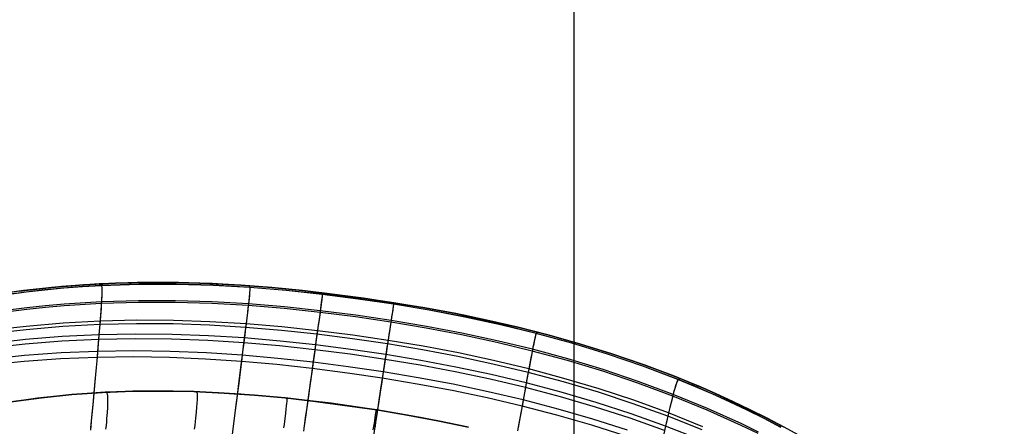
# Model space of a CAD drawing. Header units: millimetres. Extents: x -58 to 58, y -58 to 58.
# Tile 35 of 74: x -15 to 12, y -35 to -24. Entities that reach past the tile are written whole.
import ezdxf

# ---------------------------------------------------------------- set-up
doc = ezdxf.new("R2010")
doc.units = ezdxf.units.MM
doc.header["$MEASUREMENT"] = 0
doc.layers.add('Predefinito', color=5, linetype='Continuous')

msp = doc.modelspace()

# ---------------------------------------------------------------- linework, layer by layer
at = {"layer": 'Predefinito', "color": 9}
for points in [[(0, -57.5), (0, 57.5)], [(0, -54.5), (0, 54.5)], [(-15.336, -31.31), (-14.447, -31.209), (-13.562, -31.136), (-12.682, -31.091), (-11.807, -31.071), (-10.937, -31.076), (-10.072, -31.102), (-9.211, -31.149), (-8.356, -31.214), (-7.506, -31.297), (-5.818, -31.507), (-4.127, -31.773), (-3.274, -31.932), (-2.417, -32.109), (-1.556, -32.307), (-0.693, -32.527), (0.173, -32.772), (1.04, -33.041), (1.907, -33.339), (2.774, -33.665), (3.639, -34.023), (4.502, -34.412), (5.362, -34.835), (5.79, -35.059)], [(-2.918, -35.071), (-3.764, -34.893), (-4.61, -34.735), (-5.456, -34.593), (-7.146, -34.358), (-7.989, -34.263), (-8.832, -34.185), (-9.674, -34.126), (-10.516, -34.087), (-11.357, -34.071), (-12.199, -34.078), (-13.04, -34.11), (-13.882, -34.169), (-14.724, -34.256), (-15.146, -34.311), (-15.567, -34.374)], [(-15.567, -34.374), (-15.146, -34.311), (-14.724, -34.256), (-13.882, -34.169), (-13.04, -34.11), (-12.199, -34.078), (-11.357, -34.071), (-10.516, -34.087), (-9.674, -34.126), (-8.832, -34.185), (-7.989, -34.263), (-7.146, -34.358), (-5.456, -34.593), (-4.61, -34.735), (-3.764, -34.893), (-2.918, -35.071)], [(-3.017, -35.049), (-4.243, -34.801), (-5.476, -34.59), (-6.715, -34.411), (-7.96, -34.266), (-9.209, -34.156), (-9.834, -34.117), (-10.46, -34.089), (-11.087, -34.074), (-11.713, -34.071), (-12.339, -34.081), (-12.965, -34.106), (-13.589, -34.145), (-14.212, -34.2), (-14.834, -34.27), (-15.453, -34.356)]]:
    msp.add_lwpolyline(points, dxfattribs=at)
at = {"layer": 'Predefinito', "color": 9, "extrusion": (-5.19446e-07, 6.47318e-08, 1)}
msp.add_lwpolyline([(11.895, -39.512), (11.411, -39.057), (10.923, -38.619), (10.43, -38.197), (9.933, -37.791), (9.432, -37.4), (8.928, -37.025), (8.419, -36.665), (7.908, -36.319), (7.488, -36.048), (7.066, -35.787), (6.642, -35.535), (6.217, -35.293), (5.79, -35.059), (5.362, -34.835), (4.503, -34.412), (3.64, -34.023), (2.774, -33.665), (1.907, -33.339), (1.04, -33.042), (0.173, -32.772), (-0.692, -32.527), (-1.556, -32.307), (-2.416, -32.109), (-3.274, -31.932), (-4.127, -31.773), (-5.818, -31.507), (-7.506, -31.297), (-8.356, -31.214), (-9.211, -31.149), (-10.071, -31.102), (-10.937, -31.076), (-11.807, -31.071), (-12.682, -31.091), (-13.562, -31.136), (-14.447, -31.209), (-15.336, -31.31), (-16.229, -31.442), (-17.125, -31.606), (-17.575, -31.7), (-18.024, -31.803), (-18.475, -31.915), (-18.926, -32.036), (-19.378, -32.166), (-19.83, -32.305), (-20.531, -32.54), (-21.233, -32.797), (-21.935, -33.079), (-22.637, -33.385), (-23.339, -33.716), (-24.04, -34.071), (-24.741, -34.452), (-25.441, -34.859)], dxfattribs=at)
at = {"layer": 'Predefinito', "color": 9, "extrusion": (1, 0, 0)}
for points in [[(-31.091, 60), (-31.091, 320)], [(-31.149, 60), (-31.149, 320)], [(-31.507, 60), (-31.507, 320)], [(-33.041, 60), (-33.041, 320)], [(-34.468, 60), (-34.468, 320)]]:
    msp.add_lwpolyline(points, dxfattribs=at)
at = {"layer": 'Predefinito', "color": 9}
for points in [[(5.809, -35.069, 59.999), (5.341, -34.824, 59.999), (4.868, -34.587, 59.999), (4.392, -34.36, 59.999), (3.912, -34.142, 59.999), (3.429, -33.932, 59.999), (2.943, -33.732, 59.999), (1.964, -33.359, 59.999), (0.978, -33.021, 59.999), (-0.014, -32.717, 59.999), (-1.009, -32.444, 60), (-2.006, -32.201, 60), (-3.001, -31.987, 60), (-3.995, -31.797, 60), (-4.984, -31.631, 60), (-5.974, -31.484, 60), (-6.971, -31.357, 60), (-7.974, -31.249, 60), (-8.986, -31.164, 60), (-10.01, -31.105, 59.999), (-11.042, -31.074, 59.999), (-12.082, -31.075, 59.999), (-13.127, -31.11, 59.999), (-13.651, -31.142, 59.999), (-14.176, -31.183, 59.999), (-14.701, -31.235, 59.999), (-15.226, -31.296, 59.999), (-15.751, -31.367, 59.998)], [(5.722, -35.071, 324.866), (5.255, -34.828, 324.879), (4.785, -34.595, 324.892), (4.312, -34.371, 324.905), (3.835, -34.156, 324.916), (3.355, -33.949, 324.927), (2.873, -33.752, 324.937), (1.901, -33.384, 324.955), (0.922, -33.049, 324.97), (-0.061, -32.748, 324.983), (-1.048, -32.478, 324.993), (-2.036, -32.237, 325.001), (-3.024, -32.024, 325.006), (-4.009, -31.836, 325.01), (-4.991, -31.671, 325.011), (-5.974, -31.525, 325.01), (-6.963, -31.399, 325.007), (-7.958, -31.293, 325.002), (-8.962, -31.21, 324.995), (-9.977, -31.151, 324.986), (-11.001, -31.121, 324.974), (-12.032, -31.122, 324.96), (-13.069, -31.157, 324.943), (-13.589, -31.187, 324.934), (-14.11, -31.228, 324.924), (-14.631, -31.278, 324.913), (-15.153, -31.337, 324.901), (-15.675, -31.407, 324.889)], [(5.72, -35.075, 54.999), (5.254, -34.833, 54.985), (4.784, -34.599, 54.971), (4.311, -34.375, 54.959), (3.834, -34.16, 54.947), (3.354, -33.954, 54.936), (2.872, -33.756, 54.925), (1.9, -33.388, 54.907), (0.922, -33.054, 54.891), (-0.062, -32.753, 54.878), (-1.049, -32.482, 54.867), (-2.037, -32.241, 54.859), (-3.024, -32.028, 54.853), (-4.009, -31.84, 54.85), (-4.991, -31.675, 54.849), (-5.974, -31.53, 54.85), (-6.962, -31.404, 54.853), (-7.958, -31.298, 54.858), (-8.962, -31.215, 54.865), (-9.977, -31.156, 54.875), (-11, -31.126, 54.887), (-12.031, -31.127, 54.901), (-13.068, -31.161, 54.919), (-13.588, -31.192, 54.929), (-14.109, -31.232, 54.939), (-14.63, -31.282, 54.95), (-15.152, -31.342, 54.962), (-15.673, -31.412, 54.975)], [(-13.127, -31.11, 320.001), (-13.069, -31.157, 324.943), (-13.061, -31.212, 326.222), (-13.058, -31.3, 327.513), (-13.06, -31.428, 328.813), (-13.063, -31.51, 329.465), (-13.068, -31.606, 330.118), (-13.074, -31.715, 330.773), (-13.083, -31.84, 331.427), (-13.093, -31.981, 332.081), (-13.105, -32.14, 332.735), (-13.119, -32.318, 333.387), (-13.136, -32.517, 334.038), (-13.154, -32.736, 334.685), (-13.175, -32.976, 335.326), (-13.198, -33.234, 335.957), (-13.222, -33.511, 336.578), (-13.249, -33.806, 337.189), (-13.277, -34.118, 337.791), (-13.308, -34.446, 338.382), (-13.34, -34.79, 338.963), (-13.373, -35.15, 339.534)], [(-13.127, -31.11, 59.999), (-13.093, -31.113, 57.502), (-13.068, -31.161, 54.919), (-13.061, -31.222, 53.603), (-13.058, -31.318, 52.276), (-13.059, -31.382, 51.609), (-13.061, -31.458, 50.94), (-13.065, -31.547, 50.269), (-13.071, -31.651, 49.598), (-13.078, -31.77, 48.926), (-13.087, -31.907, 48.254), (-13.099, -32.061, 47.582), (-13.112, -32.234, 46.911), (-13.128, -32.429, 46.242), (-13.146, -32.645, 45.575), (-13.167, -32.883, 44.914), (-13.189, -33.142, 44.263), (-13.214, -33.42, 43.621), (-13.241, -33.717, 42.99), (-13.27, -34.032, 42.37), (-13.3, -34.365, 41.76), (-13.333, -34.715, 41.16), (-13.367, -35.082, 40.572)], [(-8.987, -31.164, 320), (-8.962, -31.21, 324.995), (-8.964, -31.265, 326.29), (-8.97, -31.354, 327.598), (-8.983, -31.484, 328.915), (-8.992, -31.568, 329.576), (-9.003, -31.665, 330.238), (-9.016, -31.777, 330.901), (-9.031, -31.906, 331.565), (-9.049, -32.052, 332.228), (-9.069, -32.216, 332.891), (-9.091, -32.4, 333.553), (-9.117, -32.606, 334.212), (-9.145, -32.833, 334.868), (-9.176, -33.082, 335.517), (-9.21, -33.351, 336.156), (-9.246, -33.639, 336.784), (-9.285, -33.945, 337.402), (-9.326, -34.27, 338.009), (-9.369, -34.612, 338.605), (-9.414, -34.97, 339.191), (-9.462, -35.344, 339.765)], [(-8.986, -31.164, 60), (-8.962, -31.215, 54.865), (-8.964, -31.275, 53.533), (-8.972, -31.372, 52.189), (-8.978, -31.437, 51.513), (-8.986, -31.514, 50.835), (-8.996, -31.606, 50.155), (-9.008, -31.712, 49.474), (-9.022, -31.835, 48.793), (-9.039, -31.975, 48.111), (-9.058, -32.134, 47.43), (-9.08, -32.313, 46.75), (-9.105, -32.515, 46.072), (-9.133, -32.739, 45.396), (-9.164, -32.986, 44.726), (-9.198, -33.255, 44.066), (-9.234, -33.544, 43.418), (-9.273, -33.853, 42.78), (-9.314, -34.181, 42.153), (-9.358, -34.528, 41.538), (-9.404, -34.892, 40.934), (-9.452, -35.273, 40.342)], [(5.101, -35.208, 329.978), (4.634, -34.982, 330.007), (3.691, -34.557, 330.06), (2.737, -34.165, 330.107), (1.774, -33.807, 330.147), (0.804, -33.48, 330.182), (-0.17, -33.185, 330.211), (-1.148, -32.919, 330.234), (-2.128, -32.682, 330.252), (-3.107, -32.471, 330.265), (-4.085, -32.285, 330.272), (-5.06, -32.121, 330.275), (-6.036, -31.977, 330.273), (-7.018, -31.852, 330.266), (-8.007, -31.748, 330.254), (-9.003, -31.665, 330.238), (-10.008, -31.607, 330.217), (-11.022, -31.576, 330.19), (-12.042, -31.575, 330.157), (-13.068, -31.606, 330.118), (-14.097, -31.671, 330.074), (-14.613, -31.716, 330.049), (-15.128, -31.772, 330.023), (-15.644, -31.836, 329.995)], [(-6.971, -31.357, 320), (-6.963, -31.399, 325.007), (-6.968, -31.453, 326.306), (-6.978, -31.541, 327.617), (-6.994, -31.671, 328.938), (-7.005, -31.755, 329.601), (-7.018, -31.852, 330.266), (-7.034, -31.964, 330.931), (-7.051, -32.093, 331.597), (-7.072, -32.239, 332.263), (-7.094, -32.404, 332.928), (-7.12, -32.59, 333.591), (-7.149, -32.796, 334.253), (-7.181, -33.025, 334.912), (-7.216, -33.275, 335.562), (-7.254, -33.546, 336.203), (-7.294, -33.836, 336.833), (-7.337, -34.144, 337.452), (-7.383, -34.471, 338.061), (-7.431, -34.815, 338.658), (-7.482, -35.176, 339.245)], [(-6.971, -31.357, 60), (-6.962, -31.404, 54.853), (-6.968, -31.463, 53.517), (-6.98, -31.559, 52.169), (-6.988, -31.624, 51.49), (-6.998, -31.701, 50.81), (-7.01, -31.792, 50.129), (-7.024, -31.899, 49.446), (-7.041, -32.022, 48.762), (-7.06, -32.162, 48.078), (-7.082, -32.322, 47.395), (-7.108, -32.502, 46.712), (-7.136, -32.704, 46.032), (-7.167, -32.93, 45.354), (-7.202, -33.179, 44.682), (-7.24, -33.449, 44.02), (-7.28, -33.74, 43.369), (-7.324, -34.051, 42.73), (-7.37, -34.382, 42.102), (-7.419, -34.731, 41.485), (-7.47, -35.098, 40.88)], [(5.09, -35.249, 49.743), (4.623, -35.024, 49.713), (3.681, -34.6, 49.659), (2.727, -34.209, 49.61), (1.764, -33.851, 49.568), (0.795, -33.526, 49.532), (-0.179, -33.231, 49.503), (-1.156, -32.966, 49.479), (-2.135, -32.728, 49.46), (-3.114, -32.518, 49.447), (-4.092, -32.332, 49.439), (-5.067, -32.168, 49.437), (-6.043, -32.024, 49.439), (-7.024, -31.899, 49.446), (-8.012, -31.794, 49.458), (-9.008, -31.712, 49.474), (-10.013, -31.654, 49.497), (-11.026, -31.623, 49.525), (-12.046, -31.621, 49.558), (-13.071, -31.651, 49.598), (-14.099, -31.716, 49.644), (-14.614, -31.761, 49.67), (-15.13, -31.816, 49.697), (-15.645, -31.88, 49.726)], [(-4.984, -31.631, 60), (-4.991, -31.675, 54.849), (-5, -31.734, 53.512), (-5.015, -31.829, 52.162), (-5.025, -31.893, 51.483), (-5.037, -31.97, 50.803), (-5.05, -32.061, 50.12), (-5.067, -32.168, 49.437), (-5.085, -32.29, 48.752), (-5.107, -32.431, 48.068), (-5.131, -32.59, 47.384), (-5.159, -32.77, 46.701), (-5.19, -32.973, 46.019), (-5.224, -33.198, 45.34), (-5.262, -33.447, 44.668), (-5.303, -33.717, 44.005), (-5.348, -34.009, 43.354), (-5.395, -34.32, 42.714), (-5.445, -34.651, 42.085), (-5.499, -35, 41.468), (-5.554, -35.367, 40.863)], [(-4.985, -31.631, 320), (-4.991, -31.671, 325.011), (-4.999, -31.724, 326.311), (-5.013, -31.811, 327.623), (-5.033, -31.94, 328.946), (-5.045, -32.024, 329.609), (-5.06, -32.121, 330.275), (-5.077, -32.233, 330.941), (-5.097, -32.361, 331.607), (-5.119, -32.508, 332.273), (-5.144, -32.673, 332.939), (-5.173, -32.858, 333.604), (-5.204, -33.064, 334.266), (-5.239, -33.293, 334.925), (-5.277, -33.544, 335.577), (-5.319, -33.814, 336.218), (-5.363, -34.104, 336.848), (-5.41, -34.413, 337.468), (-5.46, -34.74, 338.077), (-5.512, -35.085, 338.675)], [(3.562, -35.057, 332.66), (2.612, -34.677, 332.721), (1.654, -34.328, 332.773), (0.69, -34.011, 332.818), (-0.279, -33.722, 332.856), (-1.252, -33.462, 332.886), (-2.226, -33.228, 332.91), (-3.2, -33.02, 332.926), (-4.173, -32.836, 332.936), (-5.144, -32.673, 332.939), (-6.117, -32.529, 332.936), (-7.094, -32.404, 332.928), (-8.078, -32.3, 332.913), (-9.069, -32.216, 332.891), (-10.068, -32.156, 332.863), (-11.075, -32.122, 332.828), (-12.087, -32.116, 332.785), (-13.105, -32.14, 332.735), (-14.126, -32.197, 332.677), (-15.148, -32.288, 332.611), (-15.66, -32.347, 332.575)], [(3.541, -35.146, 46.988), (2.592, -34.768, 46.926), (1.635, -34.421, 46.872), (0.672, -34.105, 46.825), (-0.297, -33.817, 46.786), (-1.268, -33.558, 46.755), (-2.242, -33.325, 46.731), (-3.215, -33.117, 46.714), (-4.188, -32.933, 46.704), (-5.159, -32.77, 46.701), (-6.13, -32.627, 46.703), (-7.108, -32.502, 46.712), (-8.09, -32.397, 46.728), (-9.08, -32.313, 46.75), (-10.079, -32.253, 46.779), (-11.084, -32.218, 46.816), (-12.096, -32.211, 46.86), (-13.112, -32.234, 46.911), (-14.132, -32.29, 46.971), (-15.153, -32.379, 47.039), (-15.664, -32.436, 47.076)], [(2.502, -35.164, 45.59), (1.548, -34.825, 45.53), (0.588, -34.515, 45.479), (-0.377, -34.233, 45.436), (-1.346, -33.978, 45.401), (-2.316, -33.748, 45.374), (-3.286, -33.543, 45.356), (-4.256, -33.36, 45.344), (-5.224, -33.198, 45.34), (-6.193, -33.055, 45.343), (-7.167, -32.93, 45.354), (-8.147, -32.824, 45.371), (-9.133, -32.739, 45.396), (-10.127, -32.676, 45.428), (-11.129, -32.638, 45.469), (-12.135, -32.627, 45.518), (-13.146, -32.645, 45.575), (-14.161, -32.693, 45.642), (-15.176, -32.774, 45.717), (-16.192, -32.889, 45.802)], [(3.476, -35.412, 333.956), (2.529, -35.04, 334.023), (1.574, -34.698, 334.082), (0.612, -34.386, 334.132), (-0.353, -34.103, 334.173), (-1.323, -33.846, 334.207), (-2.294, -33.616, 334.233), (-3.265, -33.41, 334.251), (-4.236, -33.226, 334.262), (-5.204, -33.064, 334.266), (-6.174, -32.921, 334.263), (-7.149, -32.796, 334.253), (-8.129, -32.691, 334.236), (-9.117, -32.606, 334.212), (-10.112, -32.544, 334.181), (-11.115, -32.507, 334.141), (-12.123, -32.497, 334.094), (-13.136, -32.517, 334.038), (-14.151, -32.567, 333.973), (-15.169, -32.651, 333.9), (-16.186, -32.768, 333.818)], [(-1.01, -32.444, 320), (-1.048, -32.478, 324.993), (-1.064, -32.53, 326.288), (-1.085, -32.615, 327.595), (-1.112, -32.742, 328.911), (-1.129, -32.824, 329.572), (-1.148, -32.919, 330.234), (-1.17, -33.03, 330.897), (-1.194, -33.156, 331.56), (-1.221, -33.3, 332.224), (-1.252, -33.462, 332.886), (-1.285, -33.643, 333.548), (-1.323, -33.846, 334.207), (-1.364, -34.071, 334.863), (-1.409, -34.317, 335.512), (-1.457, -34.582, 336.15), (-1.509, -34.867, 336.778), (-1.564, -35.17, 337.396)], [(-1.009, -32.444, 60), (-1.049, -32.482, 54.867), (-1.065, -32.539, 53.536), (-1.088, -32.633, 52.192), (-1.102, -32.696, 51.516), (-1.117, -32.772, 50.838), (-1.136, -32.861, 50.159), (-1.156, -32.966, 49.479), (-1.18, -33.086, 48.797), (-1.206, -33.224, 48.116), (-1.235, -33.381, 47.435), (-1.268, -33.558, 46.755), (-1.305, -33.756, 46.077), (-1.346, -33.978, 45.401), (-1.391, -34.222, 44.731), (-1.439, -34.487, 44.072), (-1.491, -34.773, 43.423), (-1.546, -35.079, 42.785)], [(1.444, -35.316, 44.213), (0.487, -35.013, 44.157), (-0.474, -34.738, 44.11), (-1.439, -34.487, 44.072), (-2.405, -34.262, 44.043), (-3.372, -34.059, 44.022), (-4.338, -33.878, 44.01), (-5.303, -33.717, 44.005), (-6.269, -33.574, 44.009), (-7.24, -33.449, 44.02), (-8.215, -33.342, 44.039), (-9.198, -33.255, 44.066), (-10.187, -33.189, 44.102), (-11.183, -33.147, 44.146), (-12.184, -33.131, 44.2), (-13.189, -33.142, 44.263), (-14.198, -33.182, 44.335), (-15.207, -33.253, 44.417), (-16.216, -33.356, 44.509)], [(1.477, -35.151, 335.375), (0.519, -34.846, 335.429), (-0.443, -34.568, 335.475), (-1.409, -34.317, 335.512), (-2.376, -34.09, 335.54), (-3.344, -33.886, 335.56), (-4.312, -33.705, 335.572), (-5.277, -33.544, 335.577), (-6.244, -33.401, 335.573), (-7.216, -33.275, 335.562), (-8.193, -33.169, 335.544), (-9.176, -33.082, 335.517), (-10.167, -33.018, 335.483), (-11.165, -32.977, 335.439), (-12.168, -32.962, 335.387), (-13.175, -32.976, 335.326), (-14.185, -33.019, 335.255), (-15.196, -33.093, 335.175), (-16.208, -33.2, 335.085)], [(2.941, -33.732, 320.001), (2.873, -33.752, 324.937), (2.849, -33.8, 326.215), (2.819, -33.879, 327.504), (2.782, -33.998, 328.802), (2.761, -34.075, 329.454), (2.737, -34.165, 330.107), (2.71, -34.269, 330.76), (2.681, -34.388, 331.414), (2.648, -34.524, 332.068), (2.612, -34.677, 332.721), (2.572, -34.848, 333.373), (2.529, -35.04, 334.023), (2.481, -35.252, 334.67)], [(2.943, -33.732, 59.999), (2.872, -33.756, 54.925), (2.846, -33.809, 53.611), (2.815, -33.896, 52.285), (2.797, -33.955, 51.619), (2.776, -34.026, 50.951), (2.753, -34.111, 50.281), (2.727, -34.209, 49.61), (2.698, -34.323, 48.939), (2.667, -34.453, 48.267), (2.631, -34.601, 47.596), (2.592, -34.768, 46.926), (2.549, -34.955, 46.257), (2.502, -35.164, 45.59)], [(-12.965, -34.106, 60), (-12.922, -34.118, 56.573), (-12.906, -34.162, 54.849), (-12.9, -34.201, 53.988), (-12.896, -34.255, 53.13), (-12.896, -34.326, 52.275), (-12.897, -34.417, 51.425), (-12.903, -34.529, 50.581), (-12.911, -34.666, 49.745), (-12.924, -34.828, 48.916), (-12.932, -34.92, 48.505), (-12.941, -35.02, 48.097), (-12.951, -35.127, 47.691)], [(-12.965, -34.106, 320), (-12.922, -34.118, 323.427), (-12.906, -34.162, 325.151), (-12.9, -34.201, 326.012), (-12.896, -34.255, 326.87), (-12.896, -34.326, 327.725), (-12.897, -34.417, 328.575), (-12.903, -34.529, 329.419), (-12.911, -34.666, 330.255), (-12.924, -34.828, 331.084), (-12.932, -34.92, 331.495), (-12.941, -35.02, 331.903), (-12.951, -35.127, 332.309)], [(-10.46, -34.089, 60), (-10.431, -34.102, 56.544), (-10.421, -34.145, 54.805), (-10.419, -34.185, 53.937), (-10.42, -34.24, 53.071), (-10.422, -34.312, 52.21), (-10.428, -34.404, 51.353), (-10.437, -34.518, 50.502), (-10.45, -34.657, 49.659), (-10.458, -34.737, 49.24), (-10.467, -34.823, 48.824), (-10.477, -34.917, 48.41), (-10.489, -35.019, 47.998), (-10.501, -35.129, 47.589)], [(-10.46, -34.089, 320), (-10.431, -34.102, 323.456), (-10.421, -34.145, 325.195), (-10.419, -34.185, 326.063), (-10.42, -34.24, 326.929), (-10.422, -34.312, 327.79), (-10.428, -34.404, 328.647), (-10.437, -34.518, 329.498), (-10.45, -34.657, 330.341), (-10.458, -34.737, 330.76), (-10.467, -34.823, 331.176), (-10.477, -34.917, 331.59), (-10.489, -35.019, 332.002), (-10.501, -35.129, 332.411)], [(-7.96, -34.266, 60), (-7.945, -34.276, 56.526), (-7.943, -34.319, 54.779), (-7.945, -34.358, 53.906), (-7.949, -34.412, 53.036), (-7.956, -34.483, 52.17), (-7.966, -34.575, 51.309), (-7.979, -34.69, 50.454), (-7.996, -34.829, 49.607), (-8.006, -34.909, 49.186), (-8.017, -34.997, 48.768), (-8.03, -35.091, 48.352)], [(-7.96, -34.266, 320), (-7.945, -34.276, 323.474), (-7.943, -34.319, 325.221), (-7.945, -34.358, 326.094), (-7.949, -34.412, 326.964), (-7.956, -34.483, 327.83), (-7.966, -34.575, 328.691), (-7.979, -34.69, 329.546), (-7.996, -34.829, 330.393), (-8.006, -34.909, 330.814), (-8.017, -34.997, 331.232), (-8.03, -35.091, 331.648)], [(-5.476, -34.59, 60), (-5.477, -34.599, 56.521), (-5.483, -34.639, 54.77), (-5.489, -34.677, 53.896), (-5.497, -34.731, 53.025), (-5.508, -34.802, 52.157), (-5.521, -34.893, 51.295), (-5.539, -35.007, 50.438), (-5.56, -35.146, 49.59)], [(-5.476, -34.59, 320), (-5.477, -34.599, 323.479), (-5.483, -34.639, 325.23), (-5.489, -34.677, 326.104), (-5.497, -34.731, 326.975), (-5.508, -34.802, 327.843), (-5.521, -34.893, 328.705), (-5.539, -35.007, 329.562), (-5.56, -35.146, 330.41)]]:
    msp.add_polyline3d(points, dxfattribs=at)

doc.saveas('drawing.dxf')
